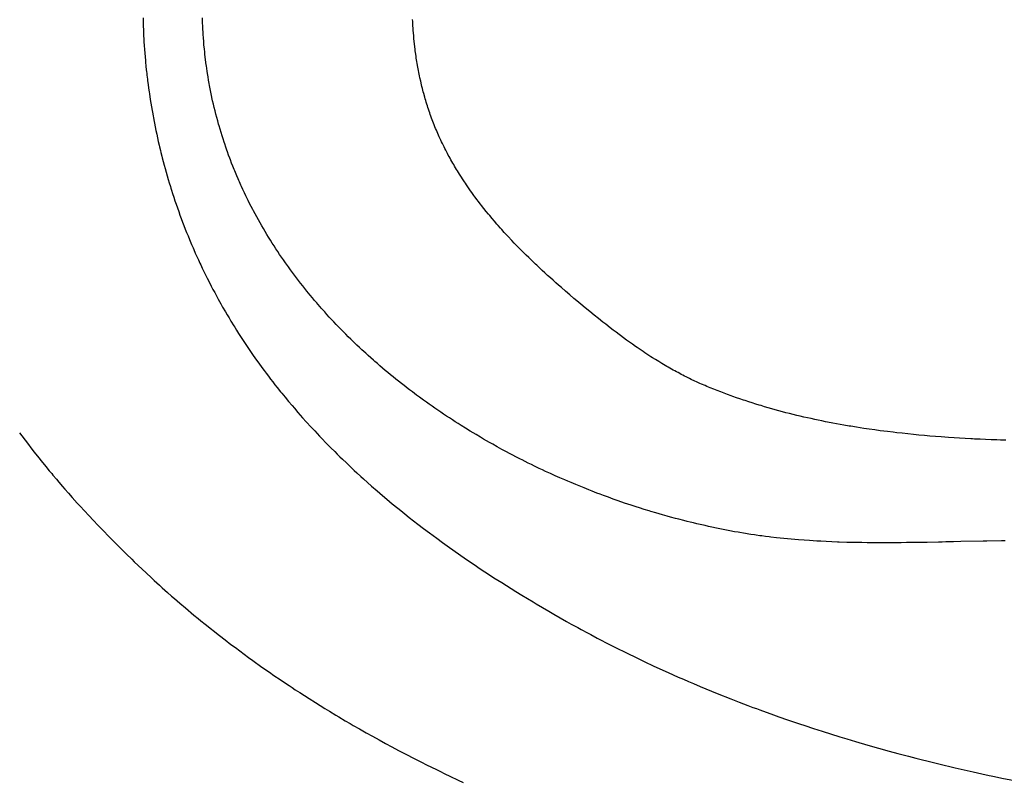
# Model space of a CAD drawing. Header units: inches. Extents: x 0 to 16, y 0 to 10.
# Tile 11 of 34: x 13.487 to 13.715, y 1.436 to 1.612. Entities that reach past the tile are written whole.
import ezdxf

# ---------------------------------------------------------------- set-up
doc = ezdxf.new("R2010")
doc.units = ezdxf.units.IN
doc.header["$LTSCALE"] = 0.935
doc.header["$MEASUREMENT"] = 0
doc.layers.get('0').update_dxf_attribs({"linetype": 'CONTINUOUS'})

msp = doc.modelspace()

# ---------------------------------------------------------------- linework, layer by layer
at = {"color": 2, "linetype": 'Continuous'}
for p, q in [((13.51588, 1.61225), (13.5159, 1.61139)), ((13.5159, 1.61139), (13.51591, 1.61096)), ((13.51591, 1.61096), (13.51594, 1.61011)), ((13.52963, 1.6118), (13.52962, 1.61223)), ((13.52964, 1.61137), (13.52963, 1.6118)), ((13.52965, 1.61093), (13.52964, 1.61137)), ((13.52967, 1.6105), (13.52965, 1.61093)), ((13.52969, 1.61008), (13.52967, 1.6105)), ((13.57818, 1.61139), (13.57816, 1.61182)), ((13.57822, 1.61054), (13.57818, 1.61139)), ((13.57828, 1.60969), (13.57822, 1.61054)), ((13.51594, 1.61011), (13.51596, 1.60968)), ((13.51596, 1.60968), (13.51599, 1.60882)), ((13.51599, 1.60882), (13.51601, 1.60839)), ((13.51601, 1.60839), (13.51603, 1.60796)), ((13.52971, 1.60967), (13.52969, 1.61008)), ((13.52976, 1.60883), (13.52971, 1.60967)), ((13.52978, 1.60842), (13.52976, 1.60883)), ((13.52984, 1.60759), (13.52978, 1.60842)), ((13.57831, 1.60927), (13.57828, 1.60969)), ((13.57834, 1.60885), (13.57831, 1.60927)), ((13.57841, 1.608), (13.57834, 1.60885)), ((13.51603, 1.60796), (13.51606, 1.60754)), ((13.51606, 1.60754), (13.51608, 1.60711)), ((13.51608, 1.60711), (13.5161, 1.60668)), ((13.5161, 1.60668), (13.51616, 1.60582)), ((13.5299, 1.60676), (13.52984, 1.60759)), ((13.52994, 1.60635), (13.5299, 1.60676)), ((13.52997, 1.60594), (13.52994, 1.60635)), ((13.53005, 1.60512), (13.52997, 1.60594)), ((13.57845, 1.60758), (13.57841, 1.608)), ((13.57854, 1.60673), (13.57845, 1.60758)), ((13.57858, 1.60631), (13.57854, 1.60673)), ((13.57868, 1.60547), (13.57858, 1.60631)), ((13.51616, 1.60582), (13.51622, 1.60496)), ((13.51622, 1.60496), (13.51628, 1.60411)), ((13.51628, 1.60411), (13.51635, 1.60325)), ((13.53013, 1.6043), (13.53005, 1.60512)), ((13.53018, 1.60389), (13.53013, 1.6043)), ((13.53027, 1.60307), (13.53018, 1.60389)), ((13.57873, 1.60505), (13.57868, 1.60547)), ((13.57879, 1.60463), (13.57873, 1.60505)), ((13.57884, 1.60421), (13.57879, 1.60463)), ((13.57896, 1.60337), (13.57884, 1.60421)), ((13.51635, 1.60325), (13.51643, 1.60239)), ((13.51643, 1.60239), (13.51647, 1.60197)), ((13.51647, 1.60197), (13.51655, 1.60111)), ((13.53032, 1.60267), (13.53027, 1.60307)), ((13.53042, 1.60185), (13.53032, 1.60267)), ((13.53053, 1.60105), (13.53042, 1.60185)), ((13.57902, 1.60295), (13.57896, 1.60337)), ((13.57909, 1.60254), (13.57902, 1.60295)), ((13.57916, 1.60212), (13.57909, 1.60254)), ((13.57923, 1.6017), (13.57916, 1.60212)), ((13.57937, 1.60087), (13.57923, 1.6017)), ((13.51655, 1.60111), (13.51664, 1.60025)), ((13.51664, 1.60025), (13.51669, 1.59983)), ((13.51669, 1.59983), (13.51673, 1.5994)), ((13.51673, 1.5994), (13.51678, 1.59897)), ((13.53059, 1.60064), (13.53053, 1.60105)), ((13.53071, 1.59984), (13.53059, 1.60064)), ((13.53083, 1.59903), (13.53071, 1.59984)), ((13.57945, 1.60046), (13.57937, 1.60087)), ((13.57952, 1.60005), (13.57945, 1.60046)), ((13.57961, 1.59963), (13.57952, 1.60005)), ((13.57969, 1.59922), (13.57961, 1.59963)), ((13.57977, 1.59881), (13.57969, 1.59922)), ((13.51678, 1.59897), (13.51689, 1.59811)), ((13.51689, 1.59811), (13.51694, 1.59769)), ((13.51694, 1.59769), (13.51705, 1.59683)), ((13.51705, 1.59683), (13.51716, 1.59598)), ((13.5309, 1.59863), (13.53083, 1.59903)), ((13.53103, 1.59783), (13.5309, 1.59863)), ((13.53117, 1.59704), (13.53103, 1.59783)), ((13.53124, 1.59664), (13.53117, 1.59704)), ((13.57986, 1.5984), (13.57977, 1.59881)), ((13.58004, 1.59758), (13.57986, 1.5984)), ((13.58023, 1.59676), (13.58004, 1.59758)), ((13.51716, 1.59598), (13.51728, 1.59512)), ((13.51728, 1.59512), (13.51735, 1.5947)), ((13.51735, 1.5947), (13.51754, 1.59342)), ((13.53132, 1.59624), (13.53124, 1.59664)), ((13.53147, 1.59545), (13.53132, 1.59624)), ((13.53155, 1.59506), (13.53147, 1.59545)), ((13.53171, 1.59427), (13.53155, 1.59506)), ((13.58033, 1.59636), (13.58023, 1.59676)), ((13.58043, 1.59595), (13.58033, 1.59636)), ((13.58054, 1.59554), (13.58043, 1.59595)), ((13.58064, 1.59514), (13.58054, 1.59554)), ((13.58075, 1.59474), (13.58064, 1.59514)), ((13.58097, 1.59393), (13.58075, 1.59474)), ((13.51754, 1.59342), (13.51768, 1.59257)), ((13.51768, 1.59257), (13.51782, 1.59172)), ((13.53188, 1.59349), (13.53171, 1.59427)), ((13.53197, 1.59309), (13.53188, 1.59349)), ((13.53215, 1.59231), (13.53197, 1.59309)), ((13.53233, 1.59153), (13.53215, 1.59231)), ((13.58109, 1.59353), (13.58097, 1.59393)), ((13.58121, 1.59313), (13.58109, 1.59353)), ((13.58133, 1.59273), (13.58121, 1.59313)), ((13.58145, 1.59233), (13.58133, 1.59273)), ((13.58157, 1.59193), (13.58145, 1.59233)), ((13.51782, 1.59172), (13.51796, 1.59087)), ((13.51796, 1.59087), (13.51804, 1.59044)), ((13.51804, 1.59044), (13.51819, 1.5896)), ((13.53252, 1.59076), (13.53233, 1.59153)), ((13.53272, 1.58998), (13.53252, 1.59076)), ((13.53292, 1.58921), (13.53272, 1.58998)), ((13.5817, 1.59154), (13.58157, 1.59193)), ((13.58183, 1.59113), (13.5817, 1.59154)), ((13.58197, 1.59072), (13.58183, 1.59113)), ((13.58211, 1.59031), (13.58197, 1.59072)), ((13.58225, 1.5899), (13.58211, 1.59031)), ((13.51819, 1.5896), (13.51827, 1.58917)), ((13.51827, 1.58917), (13.51843, 1.58832)), ((13.51843, 1.58832), (13.51851, 1.5879)), ((13.51851, 1.5879), (13.51868, 1.58706)), ((13.53313, 1.58845), (13.53292, 1.58921)), ((13.53334, 1.58768), (13.53313, 1.58845)), ((13.5824, 1.5895), (13.58225, 1.5899)), ((13.58255, 1.5891), (13.5824, 1.5895)), ((13.5827, 1.58869), (13.58255, 1.5891)), ((13.58285, 1.58829), (13.5827, 1.58869)), ((13.583, 1.58789), (13.58285, 1.58829)), ((13.58316, 1.5875), (13.583, 1.58789)), ((13.51868, 1.58706), (13.51886, 1.58621)), ((13.51886, 1.58621), (13.51904, 1.58537)), ((13.53345, 1.5873), (13.53334, 1.58768)), ((13.53367, 1.58654), (13.53345, 1.5873)), ((13.5339, 1.58578), (13.53367, 1.58654)), ((13.53414, 1.58502), (13.5339, 1.58578)), ((13.58332, 1.5871), (13.58316, 1.5875)), ((13.58348, 1.5867), (13.58332, 1.5871)), ((13.58365, 1.58631), (13.58348, 1.5867)), ((13.58382, 1.58592), (13.58365, 1.58631)), ((13.58399, 1.58553), (13.58382, 1.58592)), ((13.58416, 1.58514), (13.58399, 1.58553)), ((13.51904, 1.58537), (13.51922, 1.58453)), ((13.51922, 1.58453), (13.51941, 1.58368)), ((13.51941, 1.58368), (13.5196, 1.58285)), ((13.53437, 1.58427), (13.53414, 1.58502)), ((13.53462, 1.58352), (13.53437, 1.58427)), ((13.53475, 1.58314), (13.53462, 1.58352)), ((13.535, 1.58239), (13.53475, 1.58314)), ((13.58433, 1.58475), (13.58416, 1.58514)), ((13.58469, 1.58398), (13.58433, 1.58475)), ((13.58487, 1.58359), (13.58469, 1.58398)), ((13.58506, 1.58321), (13.58487, 1.58359)), ((13.58543, 1.58245), (13.58506, 1.58321)), ((13.5196, 1.58285), (13.5197, 1.58243)), ((13.5197, 1.58243), (13.51991, 1.58159)), ((13.51991, 1.58159), (13.52001, 1.58117)), ((13.52001, 1.58117), (13.52022, 1.58033)), ((13.53526, 1.58165), (13.535, 1.58239)), ((13.53539, 1.58128), (13.53526, 1.58165)), ((13.53566, 1.58054), (13.53539, 1.58128)), ((13.58562, 1.58207), (13.58543, 1.58245)), ((13.58582, 1.58169), (13.58562, 1.58207)), ((13.58621, 1.58094), (13.58582, 1.58169)), ((13.58641, 1.58056), (13.58621, 1.58094)), ((13.52022, 1.58033), (13.52032, 1.57992)), ((13.52032, 1.57992), (13.52054, 1.57908)), ((13.52054, 1.57908), (13.52076, 1.57825)), ((13.53593, 1.5798), (13.53566, 1.58054)), ((13.53607, 1.57943), (13.53593, 1.5798)), ((13.53636, 1.5787), (13.53607, 1.57943)), ((13.53664, 1.57797), (13.53636, 1.5787)), ((13.58661, 1.58019), (13.58641, 1.58056)), ((13.58681, 1.57982), (13.58661, 1.58019)), ((13.58702, 1.57945), (13.58681, 1.57982)), ((13.58723, 1.57908), (13.58702, 1.57945)), ((13.58744, 1.57871), (13.58723, 1.57908)), ((13.58765, 1.57834), (13.58744, 1.57871)), ((13.52076, 1.57825), (13.52099, 1.57742)), ((13.52099, 1.57742), (13.52122, 1.57659)), ((13.52122, 1.57659), (13.52146, 1.57577)), ((13.53694, 1.57724), (13.53664, 1.57797)), ((13.53708, 1.57688), (13.53694, 1.57724)), ((13.53739, 1.57615), (13.53708, 1.57688)), ((13.58787, 1.57798), (13.58765, 1.57834)), ((13.58808, 1.57761), (13.58787, 1.57798)), ((13.5883, 1.57725), (13.58808, 1.57761)), ((13.58852, 1.57689), (13.5883, 1.57725)), ((13.58897, 1.57617), (13.58852, 1.57689)), ((13.52146, 1.57577), (13.5217, 1.57494)), ((13.5217, 1.57494), (13.52195, 1.57412)), ((13.52195, 1.57412), (13.5222, 1.5733)), ((13.53754, 1.57579), (13.53739, 1.57615)), ((13.53785, 1.57507), (13.53754, 1.57579)), ((13.538, 1.57471), (13.53785, 1.57507)), ((13.53816, 1.57435), (13.538, 1.57471)), ((13.53848, 1.57364), (13.53816, 1.57435)), ((13.58942, 1.57545), (13.58897, 1.57617)), ((13.58965, 1.57509), (13.58942, 1.57545)), ((13.59012, 1.57439), (13.58965, 1.57509)), ((13.59036, 1.57403), (13.59012, 1.57439)), ((13.5222, 1.5733), (13.52232, 1.57289)), ((13.52232, 1.57289), (13.52245, 1.57248)), ((13.52245, 1.57248), (13.52271, 1.57166)), ((13.53864, 1.57328), (13.53848, 1.57364)), ((13.53897, 1.57257), (13.53864, 1.57328)), ((13.5393, 1.57186), (13.53897, 1.57257)), ((13.53964, 1.57115), (13.5393, 1.57186)), ((13.59059, 1.57368), (13.59036, 1.57403)), ((13.59107, 1.57298), (13.59059, 1.57368)), ((13.59156, 1.57229), (13.59107, 1.57298)), ((13.59181, 1.57194), (13.59156, 1.57229)), ((13.5923, 1.57125), (13.59181, 1.57194)), ((13.52271, 1.57166), (13.52298, 1.57085)), ((13.52298, 1.57085), (13.52326, 1.57001)), ((13.52326, 1.57001), (13.52354, 1.56918)), ((13.53981, 1.5708), (13.53964, 1.57115)), ((13.54016, 1.5701), (13.53981, 1.5708)), ((13.54051, 1.5694), (13.54016, 1.5701)), ((13.59256, 1.57091), (13.5923, 1.57125)), ((13.59306, 1.57023), (13.59256, 1.57091)), ((13.59332, 1.56989), (13.59306, 1.57023)), ((13.59384, 1.56922), (13.59332, 1.56989)), ((13.52354, 1.56918), (13.52382, 1.56836)), ((13.52382, 1.56836), (13.52412, 1.56753)), ((13.52412, 1.56753), (13.52441, 1.56671)), ((13.54087, 1.56871), (13.54051, 1.5694)), ((13.54123, 1.56801), (13.54087, 1.56871)), ((13.54141, 1.56767), (13.54123, 1.56801)), ((13.54178, 1.56698), (13.54141, 1.56767)), ((13.5941, 1.56888), (13.59384, 1.56922)), ((13.59463, 1.56821), (13.5941, 1.56888)), ((13.59516, 1.56755), (13.59463, 1.56821)), ((13.5957, 1.56689), (13.59516, 1.56755)), ((13.52441, 1.56671), (13.52471, 1.5659)), ((13.52471, 1.5659), (13.52502, 1.56509)), ((13.52502, 1.56509), (13.52533, 1.56428)), ((13.54215, 1.56629), (13.54178, 1.56698)), ((13.54253, 1.56561), (13.54215, 1.56629)), ((13.54291, 1.56493), (13.54253, 1.56561)), ((13.59597, 1.56656), (13.5957, 1.56689)), ((13.59651, 1.56591), (13.59597, 1.56656)), ((13.59707, 1.56526), (13.59651, 1.56591)), ((13.59762, 1.56461), (13.59707, 1.56526)), ((13.52533, 1.56428), (13.52564, 1.56347)), ((13.52564, 1.56347), (13.52596, 1.56267)), ((13.52596, 1.56267), (13.52628, 1.56187)), ((13.5433, 1.56425), (13.54291, 1.56493)), ((13.5437, 1.56357), (13.5433, 1.56425)), ((13.54409, 1.5629), (13.5437, 1.56357)), ((13.5445, 1.56223), (13.54409, 1.5629)), ((13.59791, 1.56429), (13.59762, 1.56461)), ((13.59847, 1.56365), (13.59791, 1.56429)), ((13.59876, 1.56333), (13.59847, 1.56365)), ((13.59933, 1.5627), (13.59876, 1.56333)), ((13.59962, 1.56239), (13.59933, 1.5627)), ((13.52628, 1.56187), (13.52661, 1.56107)), ((13.52661, 1.56107), (13.52694, 1.56028)), ((13.5449, 1.56156), (13.5445, 1.56223)), ((13.54532, 1.5609), (13.5449, 1.56156)), ((13.54573, 1.56024), (13.54532, 1.5609)), ((13.6002, 1.56176), (13.59962, 1.56239)), ((13.60107, 1.56082), (13.6002, 1.56176)), ((13.60166, 1.56021), (13.60107, 1.56082)), ((13.52694, 1.56028), (13.52711, 1.55989)), ((13.52711, 1.55989), (13.52745, 1.5591)), ((13.52745, 1.5591), (13.52762, 1.55871)), ((13.52762, 1.55871), (13.52796, 1.55792)), ((13.54615, 1.55958), (13.54573, 1.56024)), ((13.54658, 1.55892), (13.54615, 1.55958)), ((13.54701, 1.55827), (13.54658, 1.55892)), ((13.54745, 1.55762), (13.54701, 1.55827)), ((13.60226, 1.55959), (13.60166, 1.56021)), ((13.60286, 1.55898), (13.60226, 1.55959)), ((13.60346, 1.55837), (13.60286, 1.55898)), ((13.60376, 1.55807), (13.60346, 1.55837)), ((13.52796, 1.55792), (13.52831, 1.55714)), ((13.52831, 1.55714), (13.52867, 1.55637)), ((13.52867, 1.55637), (13.52902, 1.55559)), ((13.54789, 1.55697), (13.54745, 1.55762)), ((13.54833, 1.55633), (13.54789, 1.55697)), ((13.54878, 1.55569), (13.54833, 1.55633)), ((13.60437, 1.55747), (13.60376, 1.55807)), ((13.60498, 1.55687), (13.60437, 1.55747)), ((13.6056, 1.55628), (13.60498, 1.55687)), ((13.60621, 1.55568), (13.6056, 1.55628)), ((13.52902, 1.55559), (13.52921, 1.55521)), ((13.52921, 1.55521), (13.52957, 1.55444)), ((13.52957, 1.55444), (13.52994, 1.55367)), ((13.52994, 1.55367), (13.53031, 1.55291)), ((13.54901, 1.55537), (13.54878, 1.55569)), ((13.54946, 1.55473), (13.54901, 1.55537)), ((13.54992, 1.55409), (13.54946, 1.55473)), ((13.55038, 1.55346), (13.54992, 1.55409)), ((13.60652, 1.55539), (13.60621, 1.55568)), ((13.60684, 1.5551), (13.60652, 1.55539)), ((13.60746, 1.55451), (13.60684, 1.5551)), ((13.60809, 1.55393), (13.60746, 1.55451)), ((13.60871, 1.55335), (13.60809, 1.55393)), ((13.53031, 1.55291), (13.53069, 1.55215)), ((13.53069, 1.55215), (13.53107, 1.5514)), ((13.53107, 1.5514), (13.53165, 1.55027)), ((13.55109, 1.55252), (13.55038, 1.55346)), ((13.55133, 1.55221), (13.55109, 1.55252)), ((13.5518, 1.55158), (13.55133, 1.55221)), ((13.55228, 1.55096), (13.5518, 1.55158)), ((13.60935, 1.55278), (13.60871, 1.55335)), ((13.60998, 1.55221), (13.60935, 1.55278)), ((13.61061, 1.55164), (13.60998, 1.55221)), ((13.61125, 1.55107), (13.61061, 1.55164)), ((13.53165, 1.55027), (13.53204, 1.54952)), ((13.53204, 1.54952), (13.53244, 1.54878)), ((13.55277, 1.55035), (13.55228, 1.55096)), ((13.55326, 1.54973), (13.55277, 1.55035)), ((13.55375, 1.54912), (13.55326, 1.54973)), ((13.5545, 1.54821), (13.55375, 1.54912)), ((13.61189, 1.55051), (13.61125, 1.55107)), ((13.61253, 1.54995), (13.61189, 1.55051)), ((13.6135, 1.54911), (13.61253, 1.54995)), ((13.61446, 1.54829), (13.6135, 1.54911)), ((13.53244, 1.54878), (13.53284, 1.54804)), ((13.53284, 1.54804), (13.53324, 1.5473)), ((13.53324, 1.5473), (13.53386, 1.5462)), ((13.555, 1.5476), (13.5545, 1.54821)), ((13.55551, 1.547), (13.555, 1.5476)), ((13.55602, 1.5464), (13.55551, 1.547)), ((13.61543, 1.54747), (13.61446, 1.54829)), ((13.61608, 1.54692), (13.61543, 1.54747)), ((13.61706, 1.5461), (13.61608, 1.54692)), ((13.53386, 1.5462), (13.53427, 1.54547)), ((13.53427, 1.54547), (13.5349, 1.54438)), ((13.55628, 1.54611), (13.55602, 1.5464)), ((13.5568, 1.54551), (13.55628, 1.54611)), ((13.55706, 1.54522), (13.5568, 1.54551)), ((13.55758, 1.54463), (13.55706, 1.54522)), ((13.55785, 1.54433), (13.55758, 1.54463)), ((13.61806, 1.54527), (13.61706, 1.5461)), ((13.61907, 1.54444), (13.61806, 1.54527)), ((13.5349, 1.54438), (13.53532, 1.54366)), ((13.53532, 1.54366), (13.53575, 1.54294)), ((13.53575, 1.54294), (13.53618, 1.54222)), ((13.53618, 1.54222), (13.53684, 1.54115)), ((13.55838, 1.54375), (13.55785, 1.54433)), ((13.55891, 1.54316), (13.55838, 1.54375)), ((13.55945, 1.54258), (13.55891, 1.54316)), ((13.55999, 1.54201), (13.55945, 1.54258)), ((13.62008, 1.54362), (13.61907, 1.54444)), ((13.62109, 1.54281), (13.62008, 1.54362)), ((13.6221, 1.542), (13.62109, 1.54281)), ((13.53684, 1.54115), (13.53706, 1.5408)), ((13.53706, 1.5408), (13.5375, 1.54009)), ((13.5375, 1.54009), (13.53795, 1.53938)), ((13.56053, 1.54143), (13.55999, 1.54201)), ((13.56135, 1.54058), (13.56053, 1.54143)), ((13.56219, 1.53973), (13.56135, 1.54058)), ((13.62278, 1.54147), (13.6221, 1.542)), ((13.6238, 1.54068), (13.62278, 1.54147)), ((13.62448, 1.54015), (13.6238, 1.54068)), ((13.62516, 1.53963), (13.62448, 1.54015)), ((13.53795, 1.53938), (13.5384, 1.53868)), ((13.5384, 1.53868), (13.53886, 1.53798)), ((13.53886, 1.53798), (13.53931, 1.53729)), ((13.56274, 1.53917), (13.56219, 1.53973)), ((13.56331, 1.53861), (13.56274, 1.53917)), ((13.56387, 1.53805), (13.56331, 1.53861)), ((13.56444, 1.5375), (13.56387, 1.53805)), ((13.62585, 1.53912), (13.62516, 1.53963)), ((13.62619, 1.53886), (13.62585, 1.53912)), ((13.62688, 1.53835), (13.62619, 1.53886)), ((13.62757, 1.53785), (13.62688, 1.53835)), ((13.62827, 1.53735), (13.62757, 1.53785)), ((13.53931, 1.53729), (13.53978, 1.5366)), ((13.53978, 1.5366), (13.54024, 1.53591)), ((13.54024, 1.53591), (13.54071, 1.53522)), ((13.56473, 1.53723), (13.56444, 1.5375)), ((13.5653, 1.53668), (13.56473, 1.53723)), ((13.56588, 1.53613), (13.5653, 1.53668)), ((13.56646, 1.53559), (13.56588, 1.53613)), ((13.56734, 1.53478), (13.56646, 1.53559)), ((13.62896, 1.53685), (13.62827, 1.53735)), ((13.62966, 1.53636), (13.62896, 1.53685)), ((13.63002, 1.53612), (13.62966, 1.53636)), ((13.63072, 1.53564), (13.63002, 1.53612)), ((13.63143, 1.53516), (13.63072, 1.53564)), ((13.54071, 1.53522), (13.54119, 1.53453)), ((13.54119, 1.53453), (13.5419, 1.53351)), ((13.5419, 1.53351), (13.54263, 1.5325)), ((13.56793, 1.53425), (13.56734, 1.53478)), ((13.56852, 1.53371), (13.56793, 1.53425)), ((13.56912, 1.53319), (13.56852, 1.53371)), ((13.56942, 1.53292), (13.56912, 1.53319)), ((13.63178, 1.53492), (13.63143, 1.53516)), ((13.6325, 1.53446), (13.63178, 1.53492)), ((13.63321, 1.53399), (13.6325, 1.53446)), ((13.63357, 1.53376), (13.63321, 1.53399)), ((13.6343, 1.53331), (13.63357, 1.53376)), ((13.63502, 1.53286), (13.6343, 1.53331)), ((13.54263, 1.5325), (13.54336, 1.53149)), ((13.54336, 1.53149), (13.54385, 1.53083)), ((13.54385, 1.53083), (13.54435, 1.53016)), ((13.57002, 1.5324), (13.56942, 1.53292)), ((13.57062, 1.53188), (13.57002, 1.5324)), ((13.57123, 1.53136), (13.57062, 1.53188)), ((13.57184, 1.53084), (13.57123, 1.53136)), ((13.57246, 1.53033), (13.57184, 1.53084)), ((13.63576, 1.53242), (13.63502, 1.53286)), ((13.63612, 1.5322), (13.63576, 1.53242)), ((13.63649, 1.53198), (13.63612, 1.5322)), ((13.63686, 1.53177), (13.63649, 1.53198)), ((13.63723, 1.53155), (13.63686, 1.53177)), ((13.6376, 1.53134), (13.63723, 1.53155)), ((13.63798, 1.53113), (13.6376, 1.53134)), ((13.63835, 1.53092), (13.63798, 1.53113)), ((13.63873, 1.53072), (13.63835, 1.53092)), ((13.54435, 1.53016), (13.54485, 1.5295)), ((13.54485, 1.5295), (13.54535, 1.52884)), ((13.54535, 1.52884), (13.54586, 1.52818)), ((13.57307, 1.52982), (13.57246, 1.53033)), ((13.57369, 1.52932), (13.57307, 1.52982)), ((13.57431, 1.52881), (13.57369, 1.52932)), ((13.57494, 1.52831), (13.57431, 1.52881)), ((13.6391, 1.53051), (13.63873, 1.53072)), ((13.63948, 1.53031), (13.6391, 1.53051)), ((13.63986, 1.53011), (13.63948, 1.53031)), ((13.64024, 1.52991), (13.63986, 1.53011)), ((13.64062, 1.52971), (13.64024, 1.52991)), ((13.641, 1.52951), (13.64062, 1.52971)), ((13.64139, 1.52932), (13.641, 1.52951)), ((13.64216, 1.52894), (13.64139, 1.52932)), ((13.64255, 1.52875), (13.64216, 1.52894)), ((13.64333, 1.52838), (13.64255, 1.52875)), ((13.54586, 1.52818), (13.54637, 1.52753)), ((13.54637, 1.52753), (13.54688, 1.52688)), ((13.54688, 1.52688), (13.54766, 1.52591)), ((13.57557, 1.52782), (13.57494, 1.52831)), ((13.5762, 1.52732), (13.57557, 1.52782)), ((13.57715, 1.52659), (13.5762, 1.52732)), ((13.57747, 1.52635), (13.57715, 1.52659)), ((13.57811, 1.52586), (13.57747, 1.52635)), ((13.64372, 1.52819), (13.64333, 1.52838)), ((13.64451, 1.52783), (13.64372, 1.52819)), ((13.64491, 1.52766), (13.64451, 1.52783)), ((13.64571, 1.52731), (13.64491, 1.52766)), ((13.64611, 1.52714), (13.64571, 1.52731)), ((13.64652, 1.52697), (13.64611, 1.52714)), ((13.64692, 1.5268), (13.64652, 1.52697)), ((13.64773, 1.52648), (13.64692, 1.5268)), ((13.64813, 1.52632), (13.64773, 1.52648)), ((13.64853, 1.52617), (13.64813, 1.52632)), ((13.54766, 1.52591), (13.54792, 1.52558)), ((13.54792, 1.52558), (13.54871, 1.52462)), ((13.54871, 1.52462), (13.5495, 1.52367)), ((13.57907, 1.52514), (13.57811, 1.52586)), ((13.57972, 1.52466), (13.57907, 1.52514)), ((13.5807, 1.52395), (13.57972, 1.52466)), ((13.64933, 1.52586), (13.64853, 1.52617)), ((13.65014, 1.52555), (13.64933, 1.52586)), ((13.65094, 1.52526), (13.65014, 1.52555)), ((13.65175, 1.52496), (13.65094, 1.52526)), ((13.65215, 1.52482), (13.65175, 1.52496)), ((13.65296, 1.52453), (13.65215, 1.52482)), ((13.65377, 1.52426), (13.65296, 1.52453)), ((13.65458, 1.52398), (13.65377, 1.52426)), ((13.5495, 1.52367), (13.55031, 1.52271)), ((13.55031, 1.52271), (13.55084, 1.52208)), ((13.55084, 1.52208), (13.55166, 1.52114)), ((13.58135, 1.52349), (13.5807, 1.52395)), ((13.582, 1.52302), (13.58135, 1.52349)), ((13.58266, 1.52256), (13.582, 1.52302)), ((13.58332, 1.5221), (13.58266, 1.52256)), ((13.58399, 1.52164), (13.58332, 1.5221)), ((13.65499, 1.52385), (13.65458, 1.52398)), ((13.6558, 1.52358), (13.65499, 1.52385)), ((13.65662, 1.52332), (13.6558, 1.52358)), ((13.65743, 1.52306), (13.65662, 1.52332)), ((13.65825, 1.52281), (13.65743, 1.52306)), ((13.65866, 1.52269), (13.65825, 1.52281)), ((13.65948, 1.52244), (13.65866, 1.52269)), ((13.66029, 1.5222), (13.65948, 1.52244)), ((13.66112, 1.52197), (13.66029, 1.5222)), ((13.66194, 1.52174), (13.66112, 1.52197)), ((13.66276, 1.52151), (13.66194, 1.52174)), ((13.55166, 1.52114), (13.55275, 1.5199)), ((13.55275, 1.5199), (13.55358, 1.51897)), ((13.58465, 1.52119), (13.58399, 1.52164)), ((13.58532, 1.52074), (13.58465, 1.52119)), ((13.58599, 1.52029), (13.58532, 1.52074)), ((13.58666, 1.51985), (13.58599, 1.52029)), ((13.58734, 1.51941), (13.58666, 1.51985)), ((13.66359, 1.52129), (13.66276, 1.52151)), ((13.66441, 1.52107), (13.66359, 1.52129)), ((13.66524, 1.52086), (13.66441, 1.52107)), ((13.66606, 1.52066), (13.66524, 1.52086)), ((13.66689, 1.52045), (13.66606, 1.52066)), ((13.66772, 1.52026), (13.66689, 1.52045)), ((13.66855, 1.52006), (13.66772, 1.52026)), ((13.66939, 1.51987), (13.66855, 1.52006)), ((13.67022, 1.51969), (13.66939, 1.51987)), ((13.67105, 1.51951), (13.67022, 1.51969)), ((13.67189, 1.51933), (13.67105, 1.51951)), ((13.55358, 1.51897), (13.5547, 1.51775)), ((13.5547, 1.51775), (13.55555, 1.51684)), ((13.58802, 1.51897), (13.58734, 1.51941)), ((13.5887, 1.51854), (13.58802, 1.51897)), ((13.58938, 1.51811), (13.5887, 1.51854)), ((13.59041, 1.51747), (13.58938, 1.51811)), ((13.59144, 1.51683), (13.59041, 1.51747)), ((13.67272, 1.51916), (13.67189, 1.51933)), ((13.67356, 1.51899), (13.67272, 1.51916)), ((13.67398, 1.5189), (13.67356, 1.51899)), ((13.67523, 1.51866), (13.67398, 1.5189)), ((13.67607, 1.51851), (13.67523, 1.51866)), ((13.67691, 1.51835), (13.67607, 1.51851)), ((13.67775, 1.5182), (13.67691, 1.51835)), ((13.67901, 1.51799), (13.67775, 1.5182)), ((13.67943, 1.51792), (13.67901, 1.51799)), ((13.6807, 1.51771), (13.67943, 1.51792)), ((13.68154, 1.51758), (13.6807, 1.51771)), ((13.68239, 1.51745), (13.68154, 1.51758)), ((13.68365, 1.51726), (13.68239, 1.51745)), ((13.68492, 1.51708), (13.68365, 1.51726)), ((13.48737, 1.51641), (13.48788, 1.51572)), ((13.48788, 1.51572), (13.48865, 1.5147)), ((13.55555, 1.51684), (13.55612, 1.51623)), ((13.55612, 1.51623), (13.55669, 1.51563)), ((13.55669, 1.51563), (13.55726, 1.51503)), ((13.55726, 1.51503), (13.55813, 1.51414)), ((13.59213, 1.51641), (13.59144, 1.51683)), ((13.59282, 1.516), (13.59213, 1.51641)), ((13.59386, 1.51538), (13.59282, 1.516)), ((13.59456, 1.51498), (13.59386, 1.51538)), ((13.59526, 1.51457), (13.59456, 1.51498)), ((13.68619, 1.51691), (13.68492, 1.51708)), ((13.68704, 1.5168), (13.68619, 1.51691)), ((13.68789, 1.51669), (13.68704, 1.5168)), ((13.68916, 1.51654), (13.68789, 1.51669)), ((13.69001, 1.51644), (13.68916, 1.51654)), ((13.69129, 1.5163), (13.69001, 1.51644)), ((13.69257, 1.51616), (13.69129, 1.5163)), ((13.69384, 1.51603), (13.69257, 1.51616)), ((13.69512, 1.51591), (13.69384, 1.51603)), ((13.6964, 1.51579), (13.69512, 1.51591)), ((13.69768, 1.51568), (13.6964, 1.51579)), ((13.69897, 1.51558), (13.69768, 1.51568)), ((13.70025, 1.51548), (13.69897, 1.51558)), ((13.7011, 1.51541), (13.70025, 1.51548)), ((13.70196, 1.51535), (13.7011, 1.51541)), ((13.70324, 1.51527), (13.70196, 1.51535)), ((13.70453, 1.51519), (13.70324, 1.51527)), ((13.70581, 1.51511), (13.70453, 1.51519)), ((13.7071, 1.51504), (13.70581, 1.51511)), ((13.70753, 1.51502), (13.7071, 1.51504)), ((13.70795, 1.51499), (13.70753, 1.51502)), ((13.70924, 1.51493), (13.70795, 1.51499)), ((13.71053, 1.51487), (13.70924, 1.51493)), ((13.48865, 1.5147), (13.48917, 1.51402)), ((13.48917, 1.51402), (13.49021, 1.51266)), ((13.49021, 1.51266), (13.49074, 1.51198)), ((13.55813, 1.51414), (13.559, 1.51325)), ((13.559, 1.51325), (13.55929, 1.51295)), ((13.55929, 1.51295), (13.56017, 1.51207)), ((13.59596, 1.51417), (13.59526, 1.51457)), ((13.59667, 1.51378), (13.59596, 1.51417)), ((13.59773, 1.51319), (13.59667, 1.51378)), ((13.59879, 1.5126), (13.59773, 1.51319)), ((13.71181, 1.51482), (13.71053, 1.51487)), ((13.7131, 1.51477), (13.71181, 1.51482)), ((13.71396, 1.51474), (13.7131, 1.51477)), ((13.71524, 1.51469), (13.71396, 1.51474)), ((13.49074, 1.51198), (13.4918, 1.51064)), ((13.4918, 1.51064), (13.49234, 1.50997)), ((13.56017, 1.51207), (13.56076, 1.51149)), ((13.56076, 1.51149), (13.56136, 1.51091)), ((13.56136, 1.51091), (13.56196, 1.51033)), ((13.59986, 1.51203), (13.59879, 1.5126)), ((13.60057, 1.51165), (13.59986, 1.51203)), ((13.60128, 1.51127), (13.60057, 1.51165)), ((13.602, 1.5109), (13.60128, 1.51127)), ((13.60308, 1.51035), (13.602, 1.5109)), ((13.60344, 1.51017), (13.60308, 1.51035)), ((13.49234, 1.50997), (13.49342, 1.50864)), ((13.49342, 1.50864), (13.49424, 1.50765)), ((13.56196, 1.51033), (13.56286, 1.50946)), ((13.56286, 1.50946), (13.56407, 1.50832)), ((13.56407, 1.50832), (13.56467, 1.50775)), ((13.60416, 1.5098), (13.60344, 1.51017)), ((13.60489, 1.50944), (13.60416, 1.5098)), ((13.60561, 1.50909), (13.60489, 1.50944)), ((13.60634, 1.50873), (13.60561, 1.50909)), ((13.60743, 1.50821), (13.60634, 1.50873)), ((13.60816, 1.50787), (13.60743, 1.50821)), ((13.49424, 1.50765), (13.49478, 1.507)), ((13.49478, 1.507), (13.49506, 1.50667)), ((13.49506, 1.50667), (13.49589, 1.50569)), ((13.56467, 1.50775), (13.56529, 1.50719)), ((13.56529, 1.50719), (13.56621, 1.50634)), ((13.56621, 1.50634), (13.56683, 1.50578)), ((13.60889, 1.50752), (13.60816, 1.50787)), ((13.60999, 1.50702), (13.60889, 1.50752)), ((13.61036, 1.50685), (13.60999, 1.50702)), ((13.61109, 1.50652), (13.61036, 1.50685)), ((13.6122, 1.50603), (13.61109, 1.50652)), ((13.6133, 1.50555), (13.6122, 1.50603)), ((13.49589, 1.50569), (13.49645, 1.50503)), ((13.49645, 1.50503), (13.49729, 1.50406)), ((13.49729, 1.50406), (13.49785, 1.50341)), ((13.56683, 1.50578), (13.56776, 1.50495)), ((13.56776, 1.50495), (13.5687, 1.50412)), ((13.5687, 1.50412), (13.56996, 1.50302)), ((13.61404, 1.50523), (13.6133, 1.50555)), ((13.61478, 1.50491), (13.61404, 1.50523)), ((13.6159, 1.50445), (13.61478, 1.50491)), ((13.61664, 1.50414), (13.6159, 1.50445)), ((13.61776, 1.50369), (13.61664, 1.50414)), ((13.61888, 1.50324), (13.61776, 1.50369)), ((13.49785, 1.50341), (13.4987, 1.50245)), ((13.4987, 1.50245), (13.49955, 1.50148)), ((13.49955, 1.50148), (13.5007, 1.50021)), ((13.56996, 1.50302), (13.57059, 1.50248)), ((13.57059, 1.50248), (13.57122, 1.50193)), ((13.57122, 1.50193), (13.57218, 1.50112)), ((13.61963, 1.50295), (13.61888, 1.50324)), ((13.62075, 1.50252), (13.61963, 1.50295)), ((13.6215, 1.50224), (13.62075, 1.50252)), ((13.62225, 1.50196), (13.6215, 1.50224)), ((13.62338, 1.50154), (13.62225, 1.50196)), ((13.6245, 1.50113), (13.62338, 1.50154)), ((13.5007, 1.50021), (13.50128, 1.49957)), ((13.50128, 1.49957), (13.50244, 1.49831)), ((13.57218, 1.50112), (13.57347, 1.50005)), ((13.57347, 1.50005), (13.57476, 1.49899)), ((13.57476, 1.49899), (13.57541, 1.49846)), ((13.62563, 1.50073), (13.6245, 1.50113)), ((13.62714, 1.50021), (13.62563, 1.50073)), ((13.6279, 1.49996), (13.62714, 1.50021)), ((13.62866, 1.49971), (13.6279, 1.49996)), ((13.62979, 1.49934), (13.62866, 1.49971)), ((13.63055, 1.4991), (13.62979, 1.49934)), ((13.63168, 1.49874), (13.63055, 1.4991)), ((13.50244, 1.49831), (13.50332, 1.49737)), ((13.50332, 1.49737), (13.5045, 1.49611)), ((13.57541, 1.49846), (13.5764, 1.49768)), ((13.5764, 1.49768), (13.57738, 1.4969)), ((13.57738, 1.4969), (13.57837, 1.49612)), ((13.63282, 1.49839), (13.63168, 1.49874)), ((13.6332, 1.49827), (13.63282, 1.49839)), ((13.63434, 1.49793), (13.6332, 1.49827)), ((13.63586, 1.49749), (13.63434, 1.49793)), ((13.637, 1.49717), (13.63586, 1.49749)), ((13.63776, 1.49696), (13.637, 1.49717)), ((13.6389, 1.49666), (13.63776, 1.49696)), ((13.5045, 1.49611), (13.50539, 1.49518)), ((13.50539, 1.49518), (13.50688, 1.49363)), ((13.57837, 1.49612), (13.57937, 1.49535)), ((13.57937, 1.49535), (13.5807, 1.49433)), ((13.63966, 1.49646), (13.6389, 1.49666)), ((13.6408, 1.49616), (13.63966, 1.49646)), ((13.64156, 1.49597), (13.6408, 1.49616)), ((13.64232, 1.49578), (13.64156, 1.49597)), ((13.64308, 1.4956), (13.64232, 1.49578)), ((13.64384, 1.49541), (13.64308, 1.4956)), ((13.64497, 1.49515), (13.64384, 1.49541)), ((13.64573, 1.49498), (13.64497, 1.49515)), ((13.64649, 1.49481), (13.64573, 1.49498)), ((13.64725, 1.49464), (13.64649, 1.49481)), ((13.64839, 1.4944), (13.64725, 1.49464)), ((13.50688, 1.49363), (13.50778, 1.4927)), ((13.50778, 1.4927), (13.50899, 1.49148)), ((13.5807, 1.49433), (13.58205, 1.49331)), ((13.58205, 1.49331), (13.58374, 1.49206)), ((13.64915, 1.49425), (13.64839, 1.4944)), ((13.64991, 1.49409), (13.64915, 1.49425)), ((13.65104, 1.49387), (13.64991, 1.49409)), ((13.65142, 1.4938), (13.65104, 1.49387)), ((13.65256, 1.49359), (13.65142, 1.4938)), ((13.65335, 1.49345), (13.65256, 1.49359)), ((13.65377, 1.49337), (13.65335, 1.49345)), ((13.65461, 1.49323), (13.65377, 1.49337)), ((13.65503, 1.49316), (13.65461, 1.49323)), ((13.65587, 1.49303), (13.65503, 1.49316)), ((13.65629, 1.49296), (13.65587, 1.49303)), ((13.65713, 1.49284), (13.65629, 1.49296)), ((13.65755, 1.49277), (13.65713, 1.49284)), ((13.65839, 1.49266), (13.65755, 1.49277)), ((13.65881, 1.4926), (13.65839, 1.49266)), ((13.65966, 1.49249), (13.65881, 1.4926)), ((13.6605, 1.49238), (13.65966, 1.49249)), ((13.66093, 1.49233), (13.6605, 1.49238)), ((13.6622, 1.49219), (13.66093, 1.49233)), ((13.66305, 1.49209), (13.6622, 1.49219)), ((13.50899, 1.49148), (13.51173, 1.48874)), ((13.58374, 1.49206), (13.5851, 1.49107)), ((13.5851, 1.49107), (13.58612, 1.49033)), ((13.58612, 1.49033), (13.59062, 1.48718)), ((13.6639, 1.49201), (13.66305, 1.49209)), ((13.66475, 1.49192), (13.6639, 1.49201)), ((13.6656, 1.49185), (13.66475, 1.49192)), ((13.66645, 1.49177), (13.6656, 1.49185)), ((13.66731, 1.4917), (13.66645, 1.49177)), ((13.66859, 1.49161), (13.66731, 1.4917)), ((13.66987, 1.49152), (13.66859, 1.49161)), ((13.67073, 1.49146), (13.66987, 1.49152)), ((13.67158, 1.49141), (13.67073, 1.49146)), ((13.67244, 1.49137), (13.67158, 1.49141)), ((13.67373, 1.4913), (13.67244, 1.49137)), ((13.67502, 1.49125), (13.67373, 1.4913)), ((13.67631, 1.4912), (13.67502, 1.49125)), ((13.67674, 1.49118), (13.67631, 1.4912)), ((13.67846, 1.49113), (13.67674, 1.49118)), ((13.67976, 1.4911), (13.67846, 1.49113)), ((13.68062, 1.49108), (13.67976, 1.4911)), ((13.68191, 1.49106), (13.68062, 1.49108)), ((13.68321, 1.49105), (13.68191, 1.49106)), ((13.68494, 1.49103), (13.68321, 1.49105)), ((13.6858, 1.49103), (13.68494, 1.49103)), ((13.68753, 1.49103), (13.6858, 1.49103)), ((13.68883, 1.49103), (13.68753, 1.49103)), ((13.69099, 1.49105), (13.68883, 1.49103)), ((13.69229, 1.49106), (13.69099, 1.49105)), ((13.69272, 1.49107), (13.69229, 1.49106)), ((13.69315, 1.49107), (13.69272, 1.49107)), ((13.69358, 1.49108), (13.69315, 1.49107)), ((13.69531, 1.4911), (13.69358, 1.49108)), ((13.69704, 1.49113), (13.69531, 1.4911)), ((13.69963, 1.49119), (13.69704, 1.49113)), ((13.70006, 1.49119), (13.69963, 1.49119)), ((13.70049, 1.4912), (13.70006, 1.49119)), ((13.70136, 1.49122), (13.70049, 1.4912)), ((13.70179, 1.49123), (13.70136, 1.49122)), ((13.70308, 1.49126), (13.70179, 1.49123)), ((13.7048, 1.4913), (13.70308, 1.49126)), ((13.70996, 1.49141), (13.7048, 1.4913)), ((13.71039, 1.49141), (13.70996, 1.49141)), ((13.71082, 1.49142), (13.71039, 1.49141)), ((13.71424, 1.49148), (13.71082, 1.49142)), ((13.71466, 1.49148), (13.71424, 1.49148)), ((13.71509, 1.49149), (13.71466, 1.49148)), ((13.51173, 1.48874), (13.51204, 1.48843)), ((13.51204, 1.48843), (13.51327, 1.48723)), ((13.51327, 1.48723), (13.51387, 1.48664)), ((13.51387, 1.48664), (13.51478, 1.48577)), ((13.51478, 1.48577), (13.51569, 1.48491)), ((13.59062, 1.48718), (13.59237, 1.48599)), ((13.59237, 1.48599), (13.59377, 1.48505)), ((13.51569, 1.48491), (13.5166, 1.48405)), ((13.5166, 1.48405), (13.51783, 1.4829)), ((13.59377, 1.48505), (13.5959, 1.48365)), ((13.5959, 1.48365), (13.59696, 1.48296)), ((13.51783, 1.4829), (13.51844, 1.48234)), ((13.51844, 1.48234), (13.51968, 1.48121)), ((13.51968, 1.48121), (13.5203, 1.48065)), ((13.59696, 1.48296), (13.59875, 1.48182)), ((13.59875, 1.48182), (13.60199, 1.47979)), ((13.5203, 1.48065), (13.52156, 1.47953)), ((13.52156, 1.47953), (13.5225, 1.4787)), ((13.5225, 1.4787), (13.52313, 1.47815)), ((13.60199, 1.47979), (13.60343, 1.4789)), ((13.60343, 1.4789), (13.60598, 1.47736)), ((13.52313, 1.47815), (13.5244, 1.47705)), ((13.5244, 1.47705), (13.52568, 1.47597)), ((13.60598, 1.47736), (13.60671, 1.47693)), ((13.60671, 1.47693), (13.60965, 1.4752)), ((13.52568, 1.47597), (13.52762, 1.47435)), ((13.52762, 1.47435), (13.52859, 1.47355)), ((13.60965, 1.4752), (13.61075, 1.47457)), ((13.61075, 1.47457), (13.61372, 1.47288)), ((13.52859, 1.47355), (13.52924, 1.47302)), ((13.52924, 1.47302), (13.53022, 1.47223)), ((13.53022, 1.47223), (13.53352, 1.46962)), ((13.61372, 1.47288), (13.61483, 1.47226)), ((13.61483, 1.47226), (13.61632, 1.47144)), ((13.53352, 1.46962), (13.53486, 1.46859)), ((13.61632, 1.47144), (13.61707, 1.47103)), ((13.61707, 1.47103), (13.61857, 1.47022)), ((13.61857, 1.47022), (13.61932, 1.46982)), ((13.61932, 1.46982), (13.62082, 1.46903)), ((13.53486, 1.46859), (13.5362, 1.46757)), ((13.5362, 1.46757), (13.53721, 1.46681)), ((13.62082, 1.46903), (13.62384, 1.46747)), ((13.62384, 1.46747), (13.62535, 1.4667)), ((13.53721, 1.46681), (13.53823, 1.46605)), ((13.53823, 1.46605), (13.54027, 1.46455)), ((13.62535, 1.4667), (13.62725, 1.46576)), ((13.62725, 1.46576), (13.6303, 1.46427)), ((13.54027, 1.46455), (13.54129, 1.46381)), ((13.54129, 1.46381), (13.54336, 1.46234)), ((13.6303, 1.46427), (13.63183, 1.46355)), ((13.63183, 1.46355), (13.63375, 1.46265)), ((13.63375, 1.46265), (13.63529, 1.46194)), ((13.54336, 1.46234), (13.54509, 1.46113)), ((13.54509, 1.46113), (13.54614, 1.46041)), ((13.54614, 1.46041), (13.54754, 1.45946)), ((13.63529, 1.46194), (13.63722, 1.46106)), ((13.63722, 1.46106), (13.63838, 1.46054)), ((13.63838, 1.46054), (13.63954, 1.46003)), ((13.54754, 1.45946), (13.54789, 1.45922)), ((13.54789, 1.45922), (13.54965, 1.45804)), ((13.54965, 1.45804), (13.55036, 1.45758)), ((13.63954, 1.46003), (13.64071, 1.45952)), ((13.64071, 1.45952), (13.64187, 1.45902)), ((13.64187, 1.45902), (13.64304, 1.45852)), ((13.64304, 1.45852), (13.6446, 1.45786)), ((13.55036, 1.45758), (13.55107, 1.45711)), ((13.55107, 1.45711), (13.55213, 1.45642)), ((13.55213, 1.45642), (13.55427, 1.45504)), ((13.6446, 1.45786), (13.64851, 1.45625)), ((13.64851, 1.45625), (13.65166, 1.455)), ((13.55427, 1.45504), (13.55571, 1.45414)), ((13.55571, 1.45414), (13.55788, 1.4528)), ((13.65166, 1.455), (13.65284, 1.45454)), ((13.65284, 1.45454), (13.65363, 1.45423)), ((13.65363, 1.45423), (13.6556, 1.45348)), ((13.55788, 1.4528), (13.55897, 1.45213)), ((13.55897, 1.45213), (13.56042, 1.45125)), ((13.56042, 1.45125), (13.56115, 1.45081)), ((13.6556, 1.45348), (13.65679, 1.45303)), ((13.65679, 1.45303), (13.65759, 1.45274)), ((13.65759, 1.45274), (13.65838, 1.45245)), ((13.65838, 1.45245), (13.66156, 1.45129)), ((13.66156, 1.45129), (13.66276, 1.45087)), ((13.56115, 1.45081), (13.56262, 1.44995)), ((13.56262, 1.44995), (13.56372, 1.4493)), ((13.56372, 1.4493), (13.56445, 1.44887)), ((13.66276, 1.45087), (13.66476, 1.45017)), ((13.66476, 1.45017), (13.66636, 1.44962)), ((13.66636, 1.44962), (13.66756, 1.44922)), ((13.66756, 1.44922), (13.66877, 1.44881)), ((13.56445, 1.44887), (13.56593, 1.44803)), ((13.56593, 1.44803), (13.56741, 1.44718)), ((13.56741, 1.44718), (13.5689, 1.44635)), ((13.66877, 1.44881), (13.67078, 1.44815)), ((13.67078, 1.44815), (13.67279, 1.4475)), ((13.67279, 1.4475), (13.67684, 1.44624)), ((13.5689, 1.44635), (13.5704, 1.44553)), ((13.5704, 1.44553), (13.5719, 1.44471)), ((13.5719, 1.44471), (13.5734, 1.4439)), ((13.67684, 1.44624), (13.67846, 1.44574)), ((13.67846, 1.44574), (13.68049, 1.44514)), ((13.68049, 1.44514), (13.68334, 1.44431)), ((13.5734, 1.4439), (13.57491, 1.4431)), ((13.57491, 1.4431), (13.57642, 1.44231)), ((13.57642, 1.44231), (13.5787, 1.44113)), ((13.68334, 1.44431), (13.68579, 1.44361)), ((13.68579, 1.44361), (13.68824, 1.44293)), ((13.68824, 1.44293), (13.69029, 1.44238)), ((13.69029, 1.44238), (13.69275, 1.44173)), ((13.5787, 1.44113), (13.58023, 1.44036)), ((13.58023, 1.44036), (13.58138, 1.43978)), ((13.69275, 1.44173), (13.6944, 1.4413)), ((13.6944, 1.4413), (13.69852, 1.44027)), ((13.69852, 1.44027), (13.69975, 1.43997)), ((13.69975, 1.43997), (13.70348, 1.43908)), ((13.58138, 1.43978), (13.58253, 1.43921)), ((13.58253, 1.43921), (13.58368, 1.43865)), ((13.58368, 1.43865), (13.58445, 1.43827)), ((13.58445, 1.43827), (13.58561, 1.43771)), ((13.58561, 1.43771), (13.58676, 1.43716)), ((13.70348, 1.43908), (13.70555, 1.43861)), ((13.70555, 1.43861), (13.70763, 1.43814)), ((13.70763, 1.43814), (13.7097, 1.43768)), ((13.7097, 1.43768), (13.71137, 1.43732)), ((13.58676, 1.43716), (13.5887, 1.43625)), ((13.5887, 1.43625), (13.58987, 1.43571)), ((13.71137, 1.43732), (13.71179, 1.43724)), ((13.71179, 1.43724), (13.7122, 1.43715)), ((13.7122, 1.43715), (13.7147, 1.43663)), ((13.7147, 1.43663), (13.71679, 1.4362))]:
    msp.add_line(p, q, dxfattribs=at)

doc.saveas('drawing.dxf')
